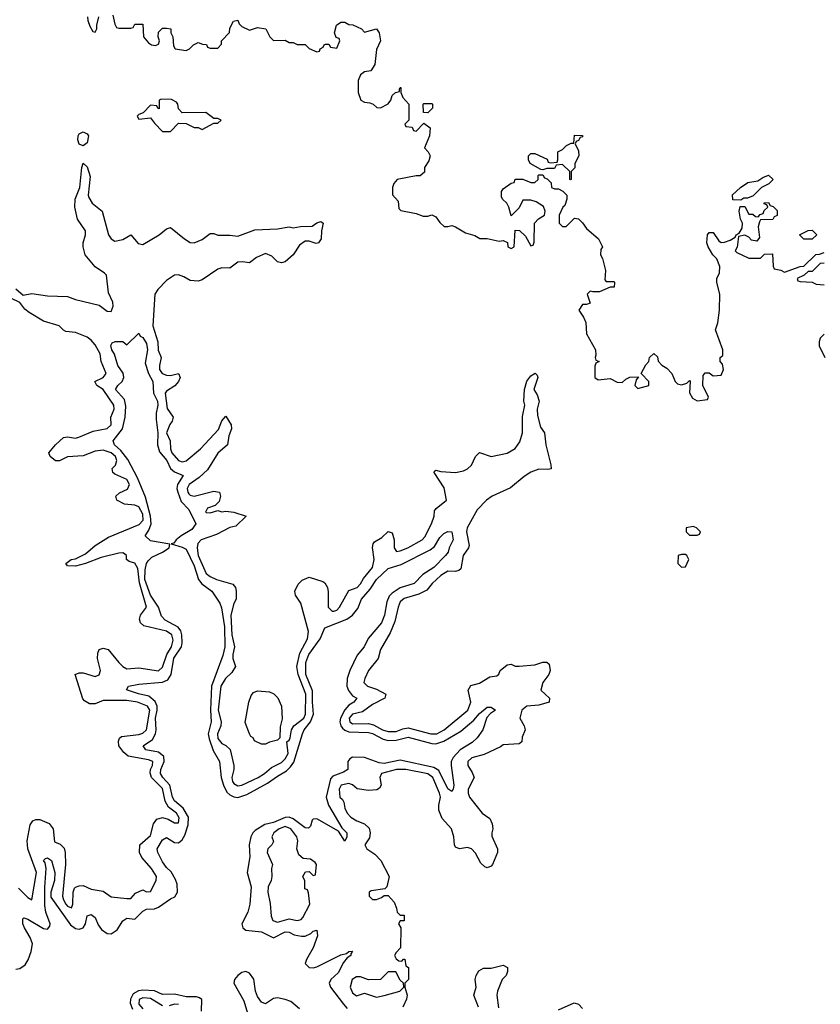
# Model space of a CAD drawing. Header units: inches. Extents: x 2601469 to 2753575, y 449403 to 582909.
# Tile 85 of 256: x 2663769 to 2667811, y 471524 to 476497. Entities that reach past the tile are written whole.
import ezdxf

# ---------------------------------------------------------------- set-up
doc = ezdxf.new("R2010")
doc.units = ezdxf.units.IN
doc.header["$MEASUREMENT"] = 0
doc.layers.add('C6467', color=7, linetype='Continuous')

msp = doc.modelspace()

# ---------------------------------------------------------------- linework, layer by layer
at = {"layer": 'C6467', "color": 4}
for points, elevation in [([(2664239.6, 476519.6), (2664250, 476474), (2664258, 476458), (2664270, 476454), (2664330, 476454), (2664342, 476458), (2664350, 476474), (2664390, 476474), (2664394, 476410), (2664419.6, 476379.6), (2664434, 476370), (2664454, 476366), (2664470, 476374), (2664475.3, 476390), (2664468, 476410), (2664470, 476434), (2664490, 476454), (2664510, 476454), (2664532, 476450), (2664532, 476430), (2664542, 476410), (2664545.4, 476365.4), (2664554, 476350), (2664610, 476342), (2664626, 476350), (2664646, 476370), (2664670, 476382), (2664692.7, 476372.7), (2664711.6, 476371.6), (2664718, 476358), (2664730, 476354), (2664770, 476354), (2664787.3, 476372.7), (2664788, 476390), (2664828, 476432), (2664830, 476454), (2664848, 476490), (2664870, 476494), (2664876.9, 476476.9), (2664890, 476462), (2664930, 476444.7), (2664970, 476458), (2665011, 476451), (2665032, 476410), (2665050, 476392), (2665110, 476394), (2665130, 476382), (2665150, 476382), (2665170, 476372), (2665210, 476372), (2665230, 476352), (2665270, 476334), (2665282, 476338), (2665286, 476350), (2665302, 476358), (2665306, 476370), (2665312.7, 476372.7), (2665330, 476374), (2665338, 476358), (2665370, 476354), (2665386, 476390), (2665382, 476402), (2665367.3, 476407.3), (2665358, 476430), (2665368.7, 476470), (2665390, 476484.7), (2665410, 476484.7), (2665430, 476472), (2665451.3, 476471.3), (2665494, 476450), (2665510, 476434), (2665571, 476451), (2665584.7, 476430), (2665591, 476390), (2665570, 476346), (2665562, 476270), (2665542, 476238), (2665510, 476234), (2665490, 476219), (2665477.1, 476190), (2665478, 476130), (2665490.6, 476090.6), (2665510, 476080.7), (2665537.3, 476077.3), (2665554, 476070), (2665572.7, 476052.7), (2665590, 476052), (2665630, 476072), (2665642, 476090), (2665650, 476114), (2665666, 476130), (2665686, 476134), (2665686, 476146), (2665690, 476154), (2665694, 476154), (2665694, 476130), (2665703.6, 476103.6), (2665734, 476070), (2665734, 475990), (2665714, 475970), (2665718, 475958), (2665750, 475954), (2665758, 475938), (2665770, 475934), (2665810, 475974), (2665842, 475950), (2665838, 475910), (2665812, 475850), (2665832, 475830), (2665842, 475810), (2665835.3, 475784.7), (2665812, 475750), (2665812.7, 475727.3), (2665791.1, 475708.9), (2665770, 475708.7), (2665674, 475690), (2665658, 475670), (2665651.3, 475650), (2665651.6, 475611.6), (2665679.6, 475579.6), (2665683.6, 475543.6), (2665692.7, 475532.7), (2665770, 475518), (2665805.4, 475505.4), (2665830, 475504.7), (2665850, 475512), (2665870, 475502), (2665890, 475472), (2665912.7, 475452.7), (2665930, 475452), (2665950, 475458), (2665970, 475451.3), (2666019.8, 475419.8), (2666066.4, 475406.4), (2666091.6, 475391.6), (2666130, 475391.3), (2666190, 475378), (2666210, 475382), (2666232, 475372), (2666234, 475350), (2666250, 475342), (2666266, 475350), (2666270, 475434), (2666292.7, 475432.7), (2666323.6, 475403.6), (2666350, 475354), (2666362, 475358), (2666367.3, 475372.7), (2666368, 475470), (2666389, 475491), (2666418, 475510), (2666422, 475530), (2666413.2, 475553.2), (2666376.4, 475576.4), (2666350, 475586), (2666310, 475586), (2666290, 475546), (2666250, 475506), (2666238, 475550), (2666228, 475570), (2666206, 475590), (2666202, 475602), (2666202, 475630), (2666210, 475642), (2666250, 475672), (2666266, 475674), (2666270, 475691.3), (2666310, 475692), (2666350, 475674), (2666370, 475674), (2666386, 475690), (2666386, 475710), (2666390, 475714), (2666410, 475714), (2666418, 475698), (2666432.7, 475692.7), (2666452.7, 475672.7), (2666454, 475650), (2666470, 475642), (2666490, 475642), (2666511.3, 475631.3), (2666531.3, 475610), (2666531.3, 475590), (2666521, 475559), (2666512, 475550), (2666492, 475510), (2666492, 475470), (2666510, 475452), (2666527.3, 475452.7), (2666570, 475494), (2666590, 475492), (2666611.1, 475471.1), (2666630, 475442), (2666690.7, 475390.7), (2666712, 475350), (2666703.6, 475336.4), (2666702, 475310), (2666711.1, 475291.1), (2666726, 475230), (2666723.6, 475183.6), (2666730, 475174), (2666770, 475174), (2666772, 475170), (2666770, 475146), (2666750, 475146), (2666696.9, 475123.1), (2666662, 475122), (2666650, 475126), (2666634, 475110), (2666650, 475066), (2666630, 475058), (2666610, 475058), (2666592, 475030), (2666615.3, 474995.3), (2666627.1, 474967.1), (2666631.3, 474910), (2666676, 474830), (2666678, 474802), (2666674, 474790), (2666678, 474778), (2666694, 474770), (2666678, 474762), (2666672.7, 474747.3), (2666672, 474690), (2666690, 474678), (2666750, 474684.7), (2666786, 474666), (2666810, 474664.7), (2666830, 474682), (2666850, 474692), (2666894, 474694), (2666882, 474678), (2666874, 474650), (2666890, 474634), (2666946, 474650), (2666946, 474670), (2666906, 474710), (2666930, 474754), (2666946, 474770), (2666948.4, 474791.6), (2666970, 474811.3), (2666990, 474794), (2666992, 474772), (2667011.6, 474751.6), (2667036.9, 474736.9), (2667062, 474710), (2667078, 474670), (2667090, 474658), (2667110, 474652), (2667138, 474662), (2667150, 474674), (2667154, 474670), (2667151.6, 474611.6), (2667165.4, 474585.4), (2667190, 474572), (2667242, 474578), (2667246, 474590), (2667218, 474650), (2667220.4, 474699.6), (2667230, 474714), (2667250, 474714), (2667270, 474698), (2667310, 474702), (2667322, 474730), (2667318, 474758), (2667306, 474770), (2667306, 474790), (2667319, 474801), (2667319, 474830), (2667282, 474930), (2667293.6, 474966.4), (2667302, 475030), (2667304, 475110), (2667288, 475170), (2667288, 475190), (2667302, 475218), (2667304, 475250), (2667289.3, 475289.3), (2667269.4, 475309.4), (2667245.2, 475350), (2667239, 475370), (2667242, 475410), (2667250, 475422), (2667270, 475422), (2667299.6, 475379.6), (2667310, 475372), (2667327.3, 475372.7), (2667356.4, 475383.6), (2667382, 475398), (2667386, 475410), (2667402, 475418), (2667416.4, 475443.6), (2667418, 475470), (2667409.1, 475489.1), (2667402, 475530), (2667407.3, 475552.7), (2667430, 475554), (2667450, 475514), (2667470, 475514), (2667483.6, 475503.6), (2667498, 475502), (2667507.3, 475512.7), (2667522, 475518), (2667527.3, 475532.7), (2667546, 475550), (2667542, 475562), (2667527.3, 475567.3), (2667527.3, 475572.7), (2667550, 475574), (2667558, 475558), (2667572.7, 475552.7), (2667592.7, 475532.7), (2667592.7, 475507.3), (2667578, 475502), (2667571.6, 475488.4), (2667510, 475486), (2667503.6, 475476.4), (2667498, 475450), (2667503.6, 475396.4), (2667490, 475378), (2667464, 475384), (2667450, 475398), (2667430, 475408), (2667398, 475402), (2667392, 475348), (2667382, 475330), (2667390, 475322), (2667450, 475292), (2667510, 475292), (2667530, 475312), (2667570, 475314), (2667572.7, 475252.7), (2667578, 475238), (2667611.6, 475231.6), (2667630, 475222), (2667708.9, 475251.1), (2667728, 475252), (2667788.4, 475311.6), (2667807.3, 475312.7), (2667830, 475322)], 12), ([(2664111.6, 476511.6), (2664112.7, 476492.7), (2664123.6, 476463.6), (2664138, 476438), (2664150, 476434), (2664158, 476450), (2664158, 476470), (2664168.9, 476511.1)], 12), ([(2663750, 475138), (2663786, 475106), (2663830, 475114), (2663910, 475101.6), (2664010, 475099.1), (2664050, 475083), (2664170, 475054.8), (2664210, 475025.5), (2664230, 475022.8), (2664240.5, 475050), (2664238.7, 475070), (2664217.5, 475117.5), (2664206.6, 475206.6), (2664197.6, 475217.6), (2664149.6, 475249.6), (2664099, 475310), (2664089, 475350), (2664089.2, 475369.2), (2664100.9, 475410), (2664100.9, 475430), (2664061.6, 475490), (2664047.3, 475550), (2664049.4, 475590), (2664073.2, 475650), (2664082, 475750), (2664090, 475772), (2664110, 475754), (2664125.4, 475705.4), (2664114, 475610), (2664118.5, 475598.5), (2664134.8, 475570), (2664186, 475530), (2664218, 475410), (2664230, 475390.8), (2664250, 475378), (2664290, 475386), (2664330, 475411), (2664367.4, 475367.4), (2664390, 475362.4), (2664472.7, 475410), (2664510, 475440.7), (2664530, 475446.8), (2664600.7, 475390), (2664630, 475372.4), (2664650, 475370.4), (2664690, 475386.4), (2664730, 475417.3), (2664750, 475416.3), (2664770, 475408), (2664830, 475408.4), (2664870, 475403.1), (2664955.9, 475435.9), (2665070, 475440.4), (2665130, 475450.4), (2665150, 475446), (2665187.5, 475452.5), (2665246, 475454), (2665270, 475471), (2665290, 475478), (2665302, 475470), (2665292, 475430), (2665291.3, 475390), (2665278, 475370), (2665266.3, 475366.3), (2665230, 475378), (2665210, 475378), (2665182, 475358), (2665150, 475308.7), (2665110, 475274), (2665090, 475268.7), (2665070, 475273.2), (2665042, 475302), (2665010, 475316), (2664964.7, 475295.3), (2664930, 475269), (2664894, 475274), (2664870, 475271.6), (2664830, 475241.2), (2664790, 475243.7), (2664770, 475236.2), (2664690, 475183.7), (2664670, 475176), (2664630, 475179.3), (2664598, 475198), (2664570, 475207.8), (2664550, 475206), (2664510, 475179.6), (2664465.9, 475134.1), (2664451.8, 475110), (2664441.5, 474950), (2664465.7, 474870), (2664467.4, 474827.4), (2664484, 474790), (2664474.4, 474750), (2664474.9, 474730), (2664488, 474710), (2664510, 474701.3), (2664530, 474699.3), (2664570.6, 474710.6), (2664578.8, 474690), (2664570.6, 474670), (2664551.6, 474648.4), (2664510, 474620.9), (2664503.1, 474610), (2664514, 474534), (2664544, 474490), (2664539.3, 474470), (2664527.5, 474452.5), (2664510.6, 474410), (2664528, 474370), (2664530.4, 474330), (2664537.6, 474310), (2664570, 474270.5), (2664590, 474263.7), (2664610, 474268.8), (2664681.6, 474330), (2664773.3, 474426.7), (2664790, 474471.3), (2664810, 474494), (2664836.3, 474450), (2664839.1, 474430), (2664825.2, 474394.8), (2664818.8, 474350), (2664770, 474307), (2664716.9, 474223.1), (2664675.6, 474184.4), (2664624.9, 474150), (2664614.4, 474130), (2664617.1, 474110), (2664622.7, 474102.8), (2664630, 474095.5), (2664650, 474090.4), (2664750, 474116.3), (2664778, 474110), (2664782.8, 474090), (2664776.8, 474063.2), (2664756, 474044), (2664718, 474030), (2664707.3, 474010), (2664710, 474007.7), (2664730, 474006), (2664770, 474018), (2664790, 474011.3), (2664810, 474014.8), (2664850.5, 474010.5), (2664912, 473990), (2664861, 473939), (2664830, 473932.7), (2664763.1, 473896.9), (2664684.9, 473870), (2664667.9, 473852.1), (2664664.6, 473830), (2664670.4, 473790), (2664710, 473700.7), (2664730, 473684), (2664762, 473670), (2664845.4, 473645.4), (2664858, 473630), (2664862, 473610), (2664862, 473570), (2664850, 473548), (2664834.9, 473490), (2664840.2, 473390), (2664853, 473330), (2664844.4, 473290), (2664844.9, 473270), (2664858, 473230), (2664840.7, 473199.3), (2664807.7, 473170), (2664784.4, 473130), (2664770.4, 473010.4), (2664786.4, 472950), (2664783.8, 472930), (2664767.2, 472890), (2664770, 472866.8), (2664790, 472841), (2664810, 472832), (2664830.9, 472810.9), (2664850.7, 472730), (2664850.7, 472710), (2664840.7, 472670), (2664843, 472650), (2664850, 472638.8), (2664870, 472628.2), (2664890, 472630.8), (2664973.2, 472670), (2665005.2, 472690), (2665039.5, 472720.5), (2665090, 472745.5), (2665110, 472764), (2665123.7, 472790), (2665118, 472850), (2665130, 472858), (2665135.1, 472870), (2665142, 472910), (2665153.2, 472930), (2665202.9, 472970), (2665212.3, 472990), (2665212.9, 473090), (2665174.5, 473190), (2665167.6, 473230), (2665183.3, 473296.7), (2665221.6, 473370), (2665226.8, 473406.8), (2665189, 473550), (2665162, 473590), (2665158, 473610), (2665174.6, 473645.4), (2665194.6, 473665.4), (2665230, 473682), (2665299.8, 473659.8), (2665310, 473652), (2665322.8, 473630), (2665327.1, 473607.1), (2665326.4, 473530), (2665346, 473510), (2665355.3, 473510), (2665370, 473515.5), (2665382.9, 473530), (2665430, 473614), (2665472.7, 473630), (2665490, 473647.3), (2665504.9, 473675.1), (2665549.5, 473730), (2665558, 473770), (2665549.5, 473830.5), (2665553.2, 473850), (2665560.1, 473859.9), (2665597.6, 473882.4), (2665630, 473912), (2665650, 473904.7), (2665659.1, 473870), (2665659.1, 473830), (2665671, 473811), (2665690, 473814), (2665729, 473830), (2665800.9, 473870), (2665814.1, 473885.9), (2665848, 473950), (2665861.6, 473990), (2665864.1, 474015.9), (2665872.1, 474027.9), (2665924, 474070), (2665912.9, 474132.9), (2665862, 474210), (2665864, 474216), (2665870, 474222), (2665894.8, 474214.8), (2665970, 474210.7), (2666010, 474219.1), (2666030, 474227.7), (2666050, 474246.8), (2666070, 474291.3), (2666090, 474311.3), (2666150, 474290.6), (2666230, 474308.4), (2666270, 474330.7), (2666294.5, 474365.5), (2666307.3, 474410), (2666306.8, 474493.2), (2666319, 474550), (2666314, 474570), (2666318, 474630), (2666330, 474671.3), (2666350, 474698), (2666372, 474712), (2666382, 474702), (2666384.7, 474690), (2666364.7, 474630), (2666382, 474602), (2666391, 474570), (2666381, 474530), (2666382.8, 474497.2), (2666398.5, 474438.5), (2666418.8, 474410), (2666424.9, 474350), (2666451.3, 474248.7), (2666451.6, 474228.4), (2666435.3, 474224.7), (2666390, 474226.6), (2666350, 474211.6), (2666316.3, 474190), (2666246.6, 474133.4), (2666154.8, 474090), (2666126, 474070), (2666078, 474022), (2666028.9, 473930), (2666024.6, 473910), (2666038, 473842), (2666034.8, 473830), (2666008.8, 473791.2), (2665996.1, 473723.9), (2665985.5, 473714.5), (2665970, 473709.3), (2665930, 473711.8), (2665894.8, 473690), (2665851, 473650), (2665824.9, 473615.1), (2665784.9, 473595.1), (2665710, 473574), (2665690, 473556), (2665679.3, 473530), (2665663.1, 473456.9), (2665639.5, 473400.5), (2665590, 473315.3), (2665578.8, 473270), (2665530.6, 473210), (2665510.8, 473170), (2665506, 473150), (2665524.7, 473130), (2665570, 473115.5), (2665618, 473090), (2665612, 473070), (2665550, 473038), (2665499.5, 473000.5), (2665450, 472989.4), (2665433, 472970), (2665436.3, 472950), (2665450, 472941.3), (2665530, 472942.6), (2665554.8, 472934.8), (2665600.7, 472910), (2665630, 472901.1), (2665670, 472902.6), (2665704, 472916), (2665730, 472920.3), (2665844.7, 472890), (2665875.3, 472890), (2665912.3, 472910), (2666031.6, 473010), (2666046, 473050), (2666033.2, 473110), (2666046.3, 473133.7), (2666090, 473145.5), (2666142, 473178), (2666177.2, 473182.8), (2666188.9, 473191.1), (2666195.3, 473210), (2666230, 473238), (2666250, 473242), (2666270, 473232), (2666291.3, 473231.3), (2666370, 473238.8), (2666410, 473251.3), (2666430, 473252), (2666442, 473242), (2666447.3, 473210), (2666440.7, 473190), (2666410.7, 473150), (2666401, 473110), (2666444.7, 473070), (2666442, 473050), (2666390, 473035.1), (2666330, 473029.5), (2666304.4, 473010), (2666294.8, 472970), (2666316, 472930), (2666321, 472910), (2666306, 472874), (2666304.7, 472850), (2666290, 472839), (2666210, 472835.3), (2666195.9, 472824.1), (2666114.8, 472785.2), (2666051.1, 472768.9), (2666032, 472750), (2666031.3, 472730), (2666054, 472694), (2666062.8, 472670), (2666034, 472610), (2666034, 472590), (2666040.7, 472570), (2666104.7, 472490), (2666142, 472462), (2666155.3, 472435.3), (2666158, 472410), (2666152, 472390), (2666152.7, 472372.7), (2666182, 472310), (2666181, 472290), (2666156, 472230), (2666150, 472222), (2666130, 472214), (2666118, 472218), (2666096.5, 472236.5), (2666070, 472288), (2666050, 472308.7), (2666030, 472315.3), (2665990, 472308.7), (2665970, 472318), (2665964, 472330), (2665961.2, 472370), (2665949.2, 472410), (2665902, 472462), (2665884.8, 472504.8), (2665884.5, 472530), (2665892.8, 472570), (2665887.8, 472590), (2665854.3, 472670), (2665830, 472687.8), (2665718, 472710), (2665672, 472710), (2665596, 472690), (2665587.7, 472670), (2665594, 472630), (2665584.9, 472615.1), (2665572.7, 472607.3), (2665530, 472604.5), (2665472.3, 472612.3), (2665450, 472633.2), (2665430, 472639), (2665392, 472630), (2665382.8, 472610), (2665384.7, 472570), (2665398, 472558), (2665404.7, 472544.7), (2665410, 472514), (2665422.8, 472490), (2665441, 472470), (2665472, 472450), (2665510, 472436), (2665533.4, 472413.4), (2665538.8, 472390), (2665535.3, 472364.7), (2665512, 472330), (2665522, 472310), (2665562.8, 472282.8), (2665592, 472250), (2665634, 472170), (2665622, 472118), (2665612.7, 472107.3), (2665543.6, 472096.4), (2665534, 472090), (2665534, 472070), (2665550, 472054), (2665570, 472054), (2665596.4, 472063.6), (2665610, 472074), (2665630, 472074), (2665659.6, 472039.6), (2665672, 472010), (2665674, 471990), (2665690, 471974), (2665710, 471974), (2665710, 471946), (2665690, 471946), (2665682, 471930), (2665694, 471910), (2665691.3, 471808.7), (2665670, 471786), (2665662, 471770), (2665670, 471754), (2665683.6, 471743.6), (2665698, 471742), (2665707.3, 471752.7), (2665712.7, 471752.7), (2665718, 471718), (2665731.3, 471710), (2665732, 471650), (2665714, 471630), (2665714, 471610), (2665726, 471570), (2665722, 471550), (2665703, 471510)], 8), ([(2667830, 475268), (2667810, 475266), (2667770, 475226), (2667750, 475226), (2667730, 475206), (2667694, 475190), (2667698, 475178), (2667710, 475174), (2667770, 475172), (2667790, 475162), (2667830, 475158)], 12), ([(2663762.8, 472110), (2663810, 472062.8), (2663830, 472051.3), (2663854.3, 472190), (2663809.6, 472309.6), (2663806.6, 472350), (2663821.2, 472430), (2663835.3, 472450), (2663850, 472457.3), (2663870, 472457.3), (2663918, 472438), (2663938, 472410), (2663944.1, 472344.1), (2663973.4, 472333.4), (2663992.8, 472312.8), (2663999.1, 472290), (2664000.5, 472230), (2663985.7, 472070), (2663990, 472051.3), (2664002.4, 472030), (2664010, 472020.5), (2664030, 472011.3), (2664038, 472030), (2664039.3, 472090), (2664045.2, 472110), (2664050, 472116), (2664070, 472122.8), (2664090, 472124), (2664130, 472106), (2664190, 472096), (2664230, 472066), (2664310, 472058), (2664330, 472058), (2664354, 472086), (2664390, 472102), (2664410, 472092), (2664430, 472094), (2664458, 472150), (2664459, 472170), (2664434, 472210), (2664385.4, 472265.4), (2664374.5, 472290), (2664375.1, 472330), (2664430, 472376), (2664444.2, 472435.8), (2664461.6, 472458.4), (2664490, 472467.3), (2664518.4, 472458.4), (2664550, 472440.7), (2664570, 472441), (2664574.9, 472465.1), (2664560.9, 472490), (2664520.4, 472520.4), (2664503.6, 472550), (2664490, 472613.6), (2664435.1, 472670), (2664427.5, 472692.5), (2664429.5, 472710), (2664439.6, 472730), (2664440.9, 472750), (2664419.4, 472759.4), (2664317.2, 472777.2), (2664295.1, 472795.1), (2664269.4, 472830), (2664267.2, 472852.8), (2664272.1, 472867.9), (2664283.6, 472876.4), (2664370, 472886.7), (2664390, 472893), (2664409.4, 472910), (2664426, 473010), (2664413.6, 473030), (2664364, 473050), (2664310, 473058.3), (2664190, 473058), (2664150, 473041.2), (2664122, 473042), (2664096, 473056), (2664087.3, 473067.3), (2664049.2, 473190), (2664070, 473198.8), (2664090, 473198.8), (2664150, 473179.1), (2664170, 473187.3), (2664176.2, 473210), (2664162, 473270), (2664163.2, 473296.8), (2664170, 473316), (2664190, 473322.8), (2664215.2, 473315.2), (2664270, 473250.8), (2664290, 473230.8), (2664310, 473218.8), (2664370, 473222.8), (2664470, 473208.2), (2664490, 473226), (2664512.4, 473290), (2664535.1, 473330), (2664543.2, 473363.2), (2664537, 473390), (2664510, 473409.3), (2664395.5, 473435.5), (2664379, 473450), (2664373.2, 473470), (2664379, 473490), (2664409.3, 473530), (2664373.4, 473653.4), (2664365.6, 473725.6), (2664350, 473752), (2664321.2, 473761.2), (2664308.7, 473770), (2664308.7, 473790), (2664298.6, 473798.6), (2664290, 473804), (2664270, 473802.7), (2664179.9, 473780.1), (2664102, 473750), (2664050, 473737.2), (2664010, 473738), (2664002, 473750), (2664029.5, 473770.5), (2664050, 473774), (2664101.6, 473798.4), (2664150, 473842), (2664216.6, 473883.4), (2664372.8, 473947.2), (2664392.1, 473970), (2664390, 473999), (2664370, 474037), (2664350, 474044.5), (2664298, 474050), (2664259, 474070), (2664254, 474090), (2664272.5, 474107.5), (2664313.6, 474126.4), (2664322.7, 474150), (2664310, 474175.1), (2664250, 474201.2), (2664239, 474210), (2664235.3, 474230), (2664252.5, 474247.5), (2664259.5, 474270), (2664252.8, 474290), (2664230, 474309.5), (2664190, 474323.6), (2664150, 474317.4), (2664090, 474294.3), (2664010.5, 474289.5), (2663970, 474269), (2663950, 474269), (2663922, 474290), (2663915.3, 474310), (2663949.2, 474350), (2663990, 474387.3), (2664010, 474390.7), (2664050, 474383.8), (2664068, 474388), (2664140.7, 474419.3), (2664210, 474432.7), (2664231.5, 474450), (2664229.4, 474490), (2664246.6, 474530), (2664244.5, 474550), (2664190, 474629.3), (2664159, 474650), (2664148.7, 474670), (2664189.6, 474690.4), (2664206, 474710), (2664179.5, 474770), (2664175.1, 474810), (2664150, 474854.5), (2664130, 474878.4), (2664110, 474893.6), (2664050, 474917.6), (2664002.7, 474922.7), (2663990, 474928.7), (2663969, 474950), (2663890, 474974.5), (2663817.4, 475017.4), (2663795.6, 475035.6), (2663769.3, 475069.3), (2663724, 475090)], 8), ([(2663750, 471701.1), (2663770, 471704.9), (2663795.8, 471724.2), (2663811.3, 471748.7), (2663827.6, 471790), (2663834.3, 471830), (2663821.7, 471861.7), (2663792.8, 471910), (2663785.4, 471930), (2663784.4, 471955.6), (2663790, 471960.7), (2663810, 471953.7), (2663890, 471906.4), (2663910, 471903), (2663920.7, 471919.3), (2663922.4, 471930), (2663900.4, 471990), (2663896.3, 472023.7), (2663895.3, 472115.3), (2663902.6, 472210), (2663898.3, 472238.3), (2663889.7, 472250.3), (2663899, 472261), (2663910, 472264), (2663930, 472250.7), (2663947, 472190), (2663944.6, 472150), (2663926.8, 472090), (2663925.8, 472065.8), (2664025, 471925), (2664050, 471907.2), (2664070, 471903.1), (2664089.7, 471910.3), (2664100.5, 471930), (2664110, 471970.8), (2664130, 471978), (2664150, 471962), (2664166, 471926), (2664182.5, 471902.5), (2664210, 471881.7), (2664230, 471880.3), (2664260.3, 471899.7), (2664290, 471944.9), (2664304.6, 471955.4), (2664310, 471958.4), (2664350, 471953.4), (2664390, 471994.4), (2664410, 472004.4), (2664450, 472006.7), (2664470, 472015.3), (2664530, 472057.1), (2664552.8, 472067.2), (2664565.6, 472090), (2664563.5, 472130), (2664555.2, 472155.2), (2664533.4, 472193.4), (2664510, 472214.5), (2664490, 472243.7), (2664466, 472290), (2664463.6, 472310), (2664490, 472354), (2664510, 472367.3), (2664550, 472340.5), (2664570, 472339.1), (2664590, 472355.5), (2664602.4, 472377.6), (2664618.8, 472430), (2664620.7, 472470), (2664594.1, 472514.1), (2664550, 472551.6), (2664540.8, 472570), (2664526.2, 472630), (2664491.1, 472670), (2664479.8, 472690), (2664481.5, 472710), (2664498.5, 472750), (2664496.2, 472776.2), (2664470, 472797.2), (2664406, 472810), (2664392.7, 472830), (2664439, 472861), (2664455.3, 472890), (2664458.2, 472910), (2664454.6, 472970), (2664463.4, 473010), (2664462.3, 473030), (2664452.9, 473052.9), (2664421, 473081), (2664368.2, 473091.8), (2664308.4, 473111.6), (2664318, 473130), (2664370, 473140.3), (2664490, 473151.4), (2664516.8, 473163.2), (2664534.5, 473190), (2664547.4, 473272.6), (2664585.8, 473330), (2664589.8, 473350), (2664587.1, 473390), (2664582, 473410), (2664569, 473429), (2664503.9, 473463.9), (2664485.2, 473485.2), (2664469.7, 473530), (2664429.9, 473589.9), (2664401.4, 473670), (2664401.9, 473718.1), (2664409, 473751), (2664416.8, 473763.2), (2664436.8, 473783.2), (2664490, 473807), (2664524, 473830), (2664527.3, 473847.3), (2664430, 473864.2), (2664402.7, 473890), (2664421.8, 473918.2), (2664432.1, 473950), (2664429, 473990), (2664404.9, 474084.9), (2664363.2, 474183.2), (2664315.3, 474275.3), (2664280.3, 474320.3), (2664248.2, 474350), (2664241.6, 474370), (2664288.3, 474430), (2664301.3, 474490), (2664305.3, 474545.3), (2664298, 474578), (2664252.3, 474630), (2664263.7, 474650), (2664287, 474670), (2664294, 474690), (2664291.4, 474711.4), (2664264.5, 474750), (2664247.7, 474807.7), (2664234, 474830), (2664229.1, 474850.9), (2664235.3, 474864.7), (2664251.6, 474871.6), (2664290, 474872), (2664310, 474854), (2664370, 474914), (2664378, 474898), (2664390, 474891.3), (2664410, 474861), (2664414, 474830), (2664402.4, 474762.4), (2664419.5, 474710), (2664441.6, 474670), (2664444.4, 474610), (2664464.2, 474570), (2664467, 474550), (2664458.3, 474510), (2664458, 474478), (2664465.7, 474410), (2664465.3, 474350), (2664474.1, 474314.1), (2664511.6, 474270), (2664530.4, 474230), (2664550, 474214), (2664594.8, 474194.8), (2664565.3, 474150), (2664563.1, 474130), (2664567.2, 474110), (2664583.8, 474063.8), (2664622.3, 474022.3), (2664659.1, 473950), (2664638, 473922), (2664584.9, 473890), (2664558.8, 473870), (2664547.3, 473852.7), (2664534, 473850), (2664590, 473833.4), (2664610, 473823), (2664650, 473739.1), (2664671.3, 473670), (2664688.5, 473648.5), (2664739.5, 473610), (2664778.7, 473550), (2664787.1, 473527.1), (2664802.9, 473430), (2664804.2, 473330), (2664793.9, 473286.1), (2664737.5, 473130), (2664731.9, 473010), (2664735.2, 472950), (2664721.2, 472890), (2664725.2, 472865.2), (2664745.4, 472805.4), (2664778.5, 472750), (2664786.9, 472670), (2664798.8, 472630), (2664815.4, 472595.4), (2664830, 472581.7), (2664850, 472571.6), (2664870, 472568.8), (2664915.9, 472584.1), (2665019.8, 472640.2), (2665070, 472676.5), (2665116.8, 472703.2), (2665137, 472723), (2665152.5, 472747.5), (2665196.4, 472890), (2665205.3, 472910), (2665237.8, 472950), (2665252.7, 472990), (2665246.8, 473050), (2665247.6, 473107.6), (2665213.3, 473190), (2665214, 473250), (2665228.4, 473291.6), (2665286, 473370), (2665310, 473426), (2665421.2, 473470), (2665449.5, 473490), (2665476.4, 473523.6), (2665494, 473570), (2665538.5, 473621.5), (2665569.7, 473670), (2665630, 473724.9), (2665695.2, 473744.8), (2665840.9, 473819.1), (2665864.1, 473835.9), (2665890, 473881), (2665910, 473902), (2665930, 473911.3), (2665950.5, 473910.5), (2665957.3, 473870), (2665937.3, 473830), (2665932.1, 473807.9), (2665918.8, 473790), (2665859.3, 473730), (2665804.9, 473695.1), (2665760.7, 473650), (2665690, 473626.9), (2665650, 473601.3), (2665635.2, 473584.8), (2665622.4, 473557.6), (2665611.7, 473490), (2665596.5, 473450), (2665529.2, 473370.8), (2665508.4, 473330), (2665472.5, 473287.5), (2665435.6, 473210), (2665422.3, 473170), (2665420.3, 473130), (2665428.3, 473108.3), (2665450, 473082), (2665472, 473070), (2665456, 473050), (2665430, 473035.1), (2665410, 473011.3), (2665388, 472970), (2665384.7, 472950), (2665390.2, 472930), (2665398.9, 472918.9), (2665410, 472908), (2665430, 472900.7), (2665530, 472897.6), (2665550, 472892.2), (2665603.6, 472863.6), (2665630, 472856.9), (2665670, 472858.4), (2665730, 472873.4), (2665850, 472840.7), (2665870, 472839.7), (2665910, 472852.4), (2665995.7, 472904.3), (2666061.5, 472958.6), (2666090, 472993), (2666130, 473024.7), (2666150, 473024.7), (2666172, 473010), (2666146.4, 472993.6), (2666127.5, 472972.5), (2666107.7, 472910), (2666078.4, 472870), (2666053.9, 472846.1), (2665992.2, 472810), (2665957.4, 472770), (2665947.4, 472750), (2665947.4, 472730), (2665961.6, 472630), (2665957.3, 472610), (2665950, 472599), (2665930, 472612.3), (2665884.5, 472704.5), (2665860.7, 472720.7), (2665690, 472756.8), (2665610, 472740.3), (2665584, 472744), (2665510, 472770.9), (2665450, 472772.1), (2665436.2, 472763.8), (2665426, 472750), (2665425.5, 472710), (2665404.2, 472695.8), (2665350, 472676), (2665337.8, 472662.2), (2665315.5, 472570), (2665327.4, 472530), (2665396.1, 472416.1), (2665420.7, 472390), (2665421, 472370), (2665410, 472348.7), (2665378.9, 472398.9), (2665270, 472461.6), (2665250, 472459.3), (2665245.3, 472454.7), (2665236.4, 472423.6), (2665227.1, 472412.9), (2665210, 472415.1), (2665150, 472461), (2665128.8, 472468.8), (2665110, 472468), (2665050, 472442.3), (2665007.3, 472432.7), (2664957.5, 472402.5), (2664945.3, 472390), (2664935.6, 472370), (2664927.4, 472330), (2664931.7, 472268.3), (2664918, 472190), (2664937.7, 472117.7), (2664930.6, 472030), (2664920.7, 471990), (2664890.4, 471930), (2664896.3, 471910), (2664910, 471898), (2664990, 471890.3), (2665050, 471859.3), (2665110, 471890.2), (2665130, 471888.9), (2665155.2, 471875.2), (2665192.4, 471867.6), (2665211, 471869), (2665238.3, 471881.7), (2665250, 471893), (2665270, 471898), (2665272.2, 471870), (2665250.2, 471809.8), (2665216.4, 471750), (2665210.6, 471730), (2665230.4, 471710.4), (2665250, 471708.7), (2665270, 471714), (2665390, 471774), (2665418.9, 471781.1), (2665430.9, 471790.9), (2665450, 471792), (2665441, 471779), (2665441, 471770), (2665422, 471758), (2665404.2, 471735.8), (2665376.2, 471683.8), (2665339.3, 471650), (2665332.2, 471630), (2665338.4, 471610), (2665404.1, 471524.1), (2665423.2, 471503.2)], 4), ([(2667830, 474908), (2667811.1, 474888.9), (2667804.7, 474870), (2667804.7, 474850), (2667834, 474790)], 12), ([(2665181.4, 471501.4), (2665137.7, 471537.7), (2665110, 471548.6), (2665070, 471556.3), (2665050, 471553.3), (2665010, 471526), (2664990, 471534), (2664970, 471563.7), (2664959.8, 471590), (2664950.7, 471650.7), (2664930, 471680.5), (2664910, 471689.7), (2664890, 471684.7), (2664870.4, 471670), (2664852.7, 471650), (2664850.4, 471630), (2664901.4, 471541.4), (2664919.7, 471479.7)], 4), ([(2666086, 471510), (2666062.7, 471570), (2666073.2, 471610), (2666069.2, 471650), (2666073.2, 471670), (2666086.8, 471693.2), (2666110, 471706), (2666150, 471706), (2666210, 471721), (2666232, 471710), (2666231.3, 471690), (2666224.7, 471670), (2666204.7, 471650), (2666181, 471590), (2666178, 471570), (2666186.4, 471506.4)], 8), ([(2664686.6, 471490), (2664687.8, 471547.8), (2664677.2, 471557.2), (2664661.5, 471561.4), (2664610, 471561.2), (2664550, 471576), (2664490, 471574), (2664450, 471592.2), (2664390, 471595), (2664368.7, 471591.3), (2664342.7, 471577.3), (2664327.7, 471550), (2664326.9, 471530), (2664339, 471498.9)], 4), ([(2664490, 471516.2), (2664430, 471552.6), (2664390, 471556.9), (2664372.4, 471547.6), (2664370, 471524), (2664390, 471501.3)], 8), ([(2664570, 471522.9), (2664550, 471524.5), (2664524.1, 471515.9)], 8), ([(2666490, 471496), (2666569.3, 471530.7), (2666590, 471524.7), (2666610, 471502)], 8)]:
    msp.add_lwpolyline(points, dxfattribs=dict(at, elevation=elevation))
for points, elevation in [([(2664483.6, 476096.4), (2664474, 476090), (2664472.7, 476047.3), (2664466, 476050), (2664462, 476062), (2664430, 476066), (2664392.7, 476027.3), (2664370, 476018), (2664362, 476010), (2664370, 475994), (2664430, 476002), (2664450, 475974), (2664490, 475932), (2664530, 475932), (2664570, 475974), (2664610, 475972), (2664650, 475952), (2664670, 475952), (2664690, 475942), (2664750, 475974), (2664770, 475974), (2664786, 475990), (2664770, 475998), (2664750, 475998), (2664708.4, 476028.4), (2664590, 476026), (2664570, 476046), (2664568, 476070), (2664560.4, 476080.4), (2664534.6, 476094.6)], 12), ([(2665830, 476026), (2665808, 476028), (2665806, 476070), (2665810, 476074), (2665850, 476074), (2665854, 476070), (2665854, 476050)], 12), ([(2664090, 475859.3), (2664070, 475868.7), (2664062, 475890), (2664063.7, 475910), (2664070, 475921), (2664090, 475930.4), (2664110, 475920.7), (2664116.4, 475910), (2664110, 475875.3)], 8), ([(2666550, 475688), (2666546, 475690), (2666546, 475730), (2666510, 475766), (2666478, 475762), (2666470, 475746), (2666430, 475746), (2666410, 475738), (2666400.4, 475740.4), (2666346, 475770), (2666338, 475790), (2666338, 475810), (2666350, 475822), (2666370, 475822), (2666432.7, 475792.7), (2666438, 475778), (2666450, 475774), (2666482, 475778), (2666486, 475790), (2666486, 475830), (2666510, 475842), (2666530, 475862), (2666554, 475874), (2666566, 475874), (2666570, 475914), (2666610, 475912), (2666610, 475906), (2666598, 475902), (2666590, 475886), (2666578, 475882), (2666574, 475870), (2666590, 475834), (2666591.3, 475810), (2666572, 475770), (2666571.3, 475748.7), (2666554, 475730), (2666554, 475690)], 12), ([(2667410, 475586), (2667370, 475588), (2667368.4, 475611.6), (2667408, 475650), (2667444.7, 475675.3), (2667496.4, 475683.6), (2667520.4, 475699.6), (2667550, 475711.3), (2667574, 475690), (2667551.6, 475668.4), (2667514, 475650), (2667472.7, 475607.3), (2667443.6, 475596.4), (2667424.7, 475595.3)], 12), ([(2667728, 475388), (2667706, 475410), (2667750, 475432), (2667770, 475434), (2667794, 475410), (2667770, 475388)], 12), ([(2667170, 473938), (2667134, 473930), (2667134, 473910), (2667150, 473894), (2667190, 473894), (2667202, 473898), (2667206, 473910), (2667186, 473930)], 12), ([(2667130, 473795.3), (2667110, 473795.3), (2667094, 473790), (2667092, 473750), (2667110, 473732), (2667130, 473734), (2667148, 473770), (2667138, 473790)], 12), ([(2664990, 472838), (2664955.3, 472855.3), (2664948, 472870), (2664936.5, 472876.5), (2664929.3, 472889.3), (2664907, 472947), (2664926, 473050), (2664937, 473083), (2664950, 473098.8), (2664970, 473107.3), (2665030, 473102), (2665052.5, 473092.5), (2665072.3, 473072.3), (2665090.5, 473030), (2665093.7, 472966.3), (2665084.9, 472924.9), (2665082, 472870), (2665070, 472858), (2665030, 472848), (2665010, 472838)], 8), ([(2665110, 472422), (2665078.8, 472410), (2665051.3, 472390), (2665042, 472370), (2665050, 472346), (2665042, 472330), (2665022, 472310), (2665018, 472290), (2665044.7, 472230), (2665041, 472210), (2665042.8, 472170), (2665038.8, 472150), (2665023.4, 472116.6), (2665022, 472090), (2665033.7, 472033.7), (2665038.8, 471970), (2665047.9, 471947.9), (2665070, 471938.8), (2665130, 471956), (2665170, 471946.8), (2665190, 471952), (2665198, 471962), (2665233.2, 472030), (2665227.3, 472087.3), (2665222, 472102), (2665208, 472108), (2665208.4, 472148.4), (2665198, 472170), (2665212.7, 472192.7), (2665230, 472194), (2665250, 472174), (2665262, 472178), (2665268, 472230), (2665260.4, 472240.4), (2665236.4, 472256.4), (2665200.4, 472260.4), (2665179, 472279), (2665168, 472310), (2665174, 472350), (2665168.7, 472370), (2665138, 472410)], 8), ([(2665630, 471688), (2665590, 471649), (2665530, 471648), (2665490, 471662), (2665470, 471662), (2665446.8, 471650), (2665438, 471610), (2665450, 471582), (2665470, 471566), (2665510, 471581), (2665570, 471559.3), (2665610, 471568.4), (2665688, 471590), (2665708, 471610), (2665706, 471630), (2665690, 471646), (2665667.3, 471687.3)], 8)]:
    msp.add_lwpolyline(points, close=True, dxfattribs=dict(at, elevation=elevation))

doc.saveas('drawing.dxf')
